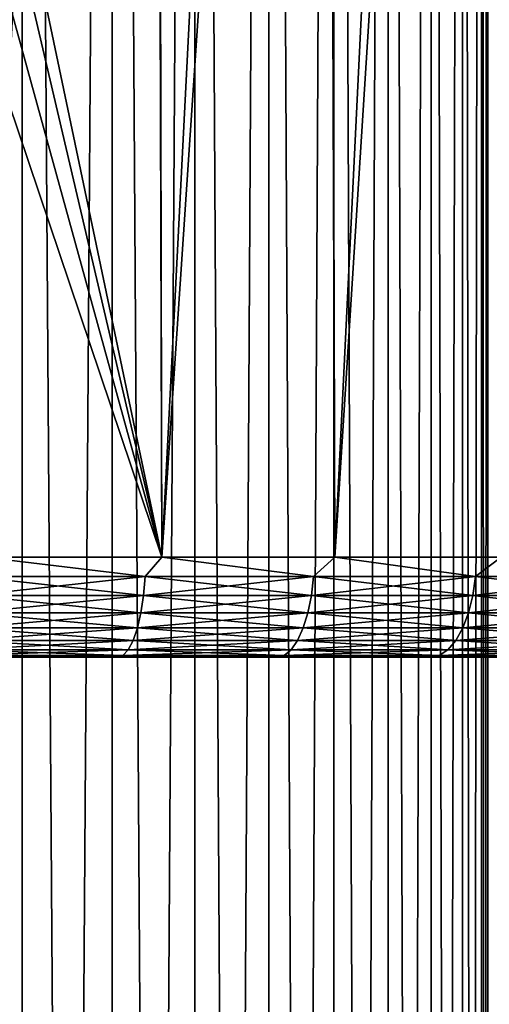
# Model space of a CAD drawing. Header units: metres. Extents: x -109 to 109, y -314 to 82.
# Tile 25 of 191: x 6 to 13, y -116 to -101. Entities that reach past the tile are written whole.
import ezdxf

# ---------------------------------------------------------------- set-up
doc = ezdxf.new("R2010")
doc.units = ezdxf.units.M
doc.layers.add('solid_504261_XXX', color=7, linetype='CONTINUOUS')

msp = doc.modelspace()

# ---------------------------------------------------------------- linework, layer by layer
at = {"layer": 'solid_504261_XXX'}
for points in [[(6.041401, -245.610291, 56.91431), (6.041401, -50.815315, 22.566702), (4.609864, -50.703438, 23.201197)], [(4.609864, -245.498413, 57.548805), (6.041401, -245.610291, 56.91431), (4.609864, -50.703438, 23.201197)], [(7.384842, -245.751312, 56.114513), (7.384842, -50.956341, 21.766903), (6.041401, -50.815315, 22.566702)], [(6.041401, -245.610291, 56.91431), (7.384842, -245.751312, 56.114513), (6.041401, -50.815315, 22.566702)], [(8.620595, -245.919434, 55.161072), (8.620595, -51.124458, 20.813461), (7.384842, -50.956341, 21.766903)], [(7.384842, -245.751312, 56.114513), (8.620595, -245.919434, 55.161072), (7.384842, -50.956341, 21.766903)], [(9.730639, -246.112198, 54.06789), (9.730639, -51.317219, 19.72028), (8.620595, -51.124458, 20.813461)], [(8.620595, -245.919434, 55.161072), (9.730639, -246.112198, 54.06789), (8.620595, -51.124458, 20.813461)], [(10.698791, -246.326782, 52.85091), (10.698791, -51.531803, 18.5033), (9.730639, -51.317219, 19.72028)], [(9.730639, -246.112198, 54.06789), (10.698791, -246.326782, 52.85091), (9.730639, -51.317219, 19.72028)], [(11.510928, -246.560059, 51.527878), (11.510928, -51.765091, 17.180269), (10.698791, -51.531803, 18.5033)], [(10.698791, -246.326782, 52.85091), (11.510928, -246.560059, 51.527878), (10.698791, -51.531803, 18.5033)], [(12.155211, -246.80864, 50.118092), (12.155211, -52.013672, 15.77048), (11.510928, -51.765091, 17.180269)], [(11.510928, -246.560059, 51.527878), (12.155211, -246.80864, 50.118092), (11.510928, -51.765091, 17.180269)], [(12.622244, -247.068909, 48.642101), (12.622244, -52.27393, 14.29449), (12.155211, -52.013672, 15.77048)], [(12.155211, -246.80864, 50.118092), (12.622244, -247.068909, 48.642101), (12.155211, -52.013672, 15.77048)], [(12.905215, -247.337036, 47.121433), (12.905215, -52.542065, 12.773822), (12.622244, -52.27393, 14.29449)], [(12.622244, -247.068909, 48.642101), (12.905215, -247.337036, 47.121433), (12.622244, -52.27393, 14.29449)], [(13, -247.609146, 45.578262), (13, -52.814167, 11.230651), (12.905215, -52.542065, 12.773822)], [(12.905215, -247.337036, 47.121433), (13, -247.609146, 45.578262), (12.905215, -52.542065, 12.773822)], [(12.905215, -247.881241, 44.035091), (12.905215, -53.086269, 9.68748), (13, -52.814167, 11.230651)], [(13, -247.609146, 45.578262), (12.905215, -247.881241, 44.035091), (13, -52.814167, 11.230651)], [(12.622244, -248.149384, 42.514423), (12.622244, -53.354404, 8.166812), (12.905215, -53.086269, 9.68748)], [(12.905215, -247.881241, 44.035091), (12.622244, -248.149384, 42.514423), (12.905215, -53.086269, 9.68748)], [(12.155211, -248.409637, 41.038433), (12.155211, -53.614662, 6.690822), (12.622244, -53.354404, 8.166812)], [(12.622244, -248.149384, 42.514423), (12.155211, -248.409637, 41.038433), (12.622244, -53.354404, 8.166812)], [(11.510928, -248.658218, 39.628643), (11.510928, -53.863247, 5.281033), (12.155211, -53.614662, 6.690822)], [(12.155211, -248.409637, 41.038433), (11.510928, -248.658218, 39.628643), (12.155211, -53.614662, 6.690822)], [(10.698791, -248.89151, 38.305611), (10.698791, -54.096531, 3.958002), (11.510928, -53.863247, 5.281033)], [(11.510928, -248.658218, 39.628643), (10.698791, -248.89151, 38.305611), (11.510928, -53.863247, 5.281033)], [(9.730639, -249.106094, 37.088631), (9.730639, -54.311119, 2.741023), (10.698791, -54.096531, 3.958002)], [(10.698791, -248.89151, 38.305611), (9.730639, -249.106094, 37.088631), (10.698791, -54.096531, 3.958002)], [(8.620595, -249.298843, 35.995453), (8.620595, -54.503876, 1.647842), (9.730639, -54.311119, 2.741023)], [(9.730639, -249.106094, 37.088631), (8.620595, -249.298843, 35.995453), (9.730639, -54.311119, 2.741023)], [(7.384842, -249.466965, 35.042007), (7.384842, -54.671993, 0.6944), (8.620595, -54.503876, 1.647842)], [(8.620595, -249.298843, 35.995453), (7.384842, -249.466965, 35.042007), (8.620595, -54.503876, 1.647842)], [(6.041401, -249.607986, 34.24221), (6.041401, -54.813019, -0.1054), (7.384842, -54.671993, 0.6944)], [(7.384842, -249.466965, 35.042007), (6.041401, -249.607986, 34.24221), (7.384842, -54.671993, 0.6944)], [(4.609864, -249.719879, 33.607716), (4.609864, -54.9249, -0.739895), (6.041401, -54.813019, -0.1054)], [(6.041401, -249.607986, 34.24221), (4.609864, -249.719879, 33.607716), (6.041401, -54.813019, -0.1054)], [(5.462526, -109.455788, 157.085007), (5.385164, -61.071686, 157.069763), (8.018235, -61.215755, 157.71962)], [(8.127967, -109.455788, 157.75267), (5.462526, -109.455788, 157.085007), (8.018235, -61.215755, 157.71962)], [(8.127967, -109.455788, 157.75267), (8.018235, -61.215755, 157.71962), (10.580496, -61.416031, 158.623016)], [(10.715131, -109.455788, 158.678375), (8.127967, -109.455788, 157.75267), (10.580496, -61.416031, 158.623016)], [(10.715131, -109.455788, 158.678375), (10.580496, -61.416031, 158.623016), (13.047072, -61.670887, 159.772583)], [(13.199103, -109.455788, 159.853195), (10.715131, -109.455788, 158.678375), (13.047072, -61.670887, 159.772583)], [(10.715131, -109.455788, 210.415634), (13.047077, -72.655594, 209.321411), (10.5805, -72.910454, 210.470993)], [(10.715131, -109.455788, 210.415634), (13.199103, -109.455788, 209.240799), (13.047077, -72.655594, 209.321411)], [(8.127967, -109.455788, 211.341324), (10.5805, -72.910454, 210.470993), (8.018238, -73.110733, 211.37439)], [(8.127967, -109.455788, 211.341324), (10.715131, -109.455788, 210.415634), (10.5805, -72.910454, 210.470993)], [(8.127967, -109.455788, 211.341324), (8.018238, -73.110733, 211.37439), (6, -99.3116, 211.896591)], [(8.127967, -109.455788, 211.341324), (6, -99.3116, 211.896591), (5.947344, -100.125923, 211.908081)], [(8.127967, -109.455788, 211.341324), (5.947344, -100.125923, 211.908081), (5.787332, -100.943199, 211.942383)], [(8.127967, -109.455788, 211.341324), (5.787332, -100.943199, 211.942383), (5.522666, -101.735992, 211.996964)], [(5.462526, -109.455788, 212.008987), (8.127967, -109.455788, 211.341324), (5.522666, -101.735992, 211.996964)], [(7.880392, -109.748428, 157.708847), (5.29358, -109.748428, 157.081299), (5.462526, -109.455788, 157.085007)], [(5.29358, -109.748428, 212.012695), (7.880392, -109.748428, 211.385147), (5.462526, -109.455788, 212.008987)], [(7.880392, -109.748428, 157.708847), (5.462526, -109.455788, 157.085007), (8.127967, -109.455788, 157.75267)], [(7.880392, -109.748428, 211.385147), (8.127967, -109.455788, 211.341324), (5.462526, -109.455788, 212.008987)], [(10.395837, -109.748428, 158.579453), (7.880392, -109.748428, 157.708847), (8.127967, -109.455788, 157.75267)], [(7.880392, -109.748428, 211.385147), (10.395837, -109.748428, 210.514542), (8.127967, -109.455788, 211.341324)], [(10.395837, -109.748428, 158.579453), (8.127967, -109.455788, 157.75267), (10.715131, -109.455788, 158.678375)], [(10.395837, -109.748428, 210.514542), (10.715131, -109.455788, 210.415634), (8.127967, -109.455788, 211.341324)], [(12.817136, -109.748428, 159.685226), (10.395837, -109.748428, 158.579453), (10.715131, -109.455788, 158.678375)], [(10.395837, -109.748428, 210.514542), (12.817136, -109.748428, 209.408768), (10.715131, -109.455788, 210.415634)], [(12.817136, -109.748428, 159.685226), (10.715131, -109.455788, 158.678375), (13.199103, -109.455788, 159.853195)], [(12.817136, -109.748428, 209.408768), (13.199103, -109.455788, 209.240799), (10.715131, -109.455788, 210.415634)], [(15.12236, -109.748428, 161.016144), (12.817136, -109.748428, 159.685226), (13.199103, -109.455788, 159.853195)], [(12.817136, -109.748428, 209.408768), (15.12236, -109.748428, 208.07785), (13.199103, -109.455788, 209.240799)], [(5.277405, -110.03009, 157.165222), (5.29358, -109.748428, 157.081299), (7.880392, -109.748428, 157.708847)], [(7.856311, -110.03009, 157.790863), (5.277405, -110.03009, 157.165222), (7.880392, -109.748428, 157.708847)], [(5.277405, -110.03009, 211.928772), (7.856311, -110.03009, 211.303146), (5.29358, -109.748428, 212.012695)], [(7.856311, -110.03009, 211.303146), (7.880392, -109.748428, 211.385147), (5.29358, -109.748428, 212.012695)], [(7.856311, -110.03009, 157.790863), (7.880392, -109.748428, 157.708847), (10.395837, -109.748428, 158.579453)], [(10.36407, -110.03009, 158.658798), (7.856311, -110.03009, 157.790863), (10.395837, -109.748428, 158.579453)], [(7.856311, -110.03009, 211.303146), (10.36407, -110.03009, 210.435196), (7.880392, -109.748428, 211.385147)], [(10.36407, -110.03009, 210.435196), (10.395837, -109.748428, 210.514542), (7.880392, -109.748428, 211.385147)], [(10.36407, -110.03009, 158.658798), (10.395837, -109.748428, 158.579453), (12.817136, -109.748428, 159.685226)], [(12.77797, -110.03009, 159.7612), (10.36407, -110.03009, 158.658798), (12.817136, -109.748428, 159.685226)], [(10.36407, -110.03009, 210.435196), (12.77797, -110.03009, 209.332809), (10.395837, -109.748428, 210.514542)], [(12.77797, -110.03009, 209.332809), (12.817136, -109.748428, 209.408768), (10.395837, -109.748428, 210.514542)], [(12.77797, -110.03009, 159.7612), (12.817136, -109.748428, 159.685226), (15.12236, -109.748428, 161.016144)], [(15.076151, -110.03009, 161.088043), (12.77797, -110.03009, 159.7612), (15.12236, -109.748428, 161.016144)], [(12.77797, -110.03009, 209.332809), (15.076151, -110.03009, 208.005951), (12.817136, -109.748428, 209.408768)], [(15.076151, -110.03009, 208.005951), (15.12236, -109.748428, 208.07785), (12.817136, -109.748428, 209.408768)], [(5.251131, -110.289635, 157.301544), (5.277405, -110.03009, 157.165222), (7.856311, -110.03009, 157.790863)], [(7.817199, -110.289635, 157.924072), (5.251131, -110.289635, 157.301544), (7.856311, -110.03009, 157.790863)], [(5.251131, -110.289635, 211.79245), (7.817199, -110.289635, 211.169937), (5.277405, -110.03009, 211.928772)], [(7.817199, -110.289635, 211.169937), (7.856311, -110.03009, 211.303146), (5.277405, -110.03009, 211.928772)], [(7.817199, -110.289635, 157.924072), (7.856311, -110.03009, 157.790863), (10.36407, -110.03009, 158.658798)], [(10.312472, -110.289635, 158.787689), (7.817199, -110.289635, 157.924072), (10.36407, -110.03009, 158.658798)], [(7.817199, -110.289635, 211.169937), (10.312472, -110.289635, 210.306305), (7.856311, -110.03009, 211.303146)], [(10.312472, -110.289635, 210.306305), (10.36407, -110.03009, 210.435196), (7.856311, -110.03009, 211.303146)], [(10.312472, -110.289635, 158.787689), (10.36407, -110.03009, 158.658798), (12.77797, -110.03009, 159.7612)], [(12.714355, -110.289635, 159.884598), (10.312472, -110.289635, 158.787689), (12.77797, -110.03009, 159.7612)], [(10.312472, -110.289635, 210.306305), (12.714355, -110.289635, 209.209412), (10.36407, -110.03009, 210.435196)], [(12.714355, -110.289635, 209.209412), (12.77797, -110.03009, 209.332809), (10.36407, -110.03009, 210.435196)], [(12.714355, -110.289635, 159.884598), (12.77797, -110.03009, 159.7612), (15.076151, -110.03009, 161.088043)], [(15.001094, -110.289635, 161.204849), (12.714355, -110.289635, 159.884598), (15.076151, -110.03009, 161.088043)], [(12.714355, -110.289635, 209.209412), (15.001094, -110.289635, 207.88916), (12.77797, -110.03009, 209.332809)], [(15.001094, -110.289635, 207.88916), (15.076151, -110.03009, 208.005951), (12.77797, -110.03009, 209.332809)], [(5.215771, -110.517075, 157.485016), (5.251131, -110.289635, 157.301544), (7.817199, -110.289635, 157.924072)], [(7.764559, -110.517075, 158.103333), (5.215771, -110.517075, 157.485016), (7.817199, -110.289635, 157.924072)], [(5.215771, -110.517075, 211.608994), (7.764559, -110.517075, 210.990662), (5.251131, -110.289635, 211.79245)], [(7.764559, -110.517075, 210.990662), (7.817199, -110.289635, 211.169937), (5.251131, -110.289635, 211.79245)], [(7.764559, -110.517075, 158.103333), (7.817199, -110.289635, 157.924072), (10.312472, -110.289635, 158.787689)], [(10.243031, -110.517075, 158.961151), (7.764559, -110.517075, 158.103333), (10.312472, -110.289635, 158.787689)], [(7.764559, -110.517075, 210.990662), (10.243031, -110.517075, 210.132858), (7.817199, -110.289635, 211.169937)], [(10.243031, -110.517075, 210.132858), (10.312472, -110.289635, 210.306305), (7.817199, -110.289635, 211.169937)], [(10.243031, -110.517075, 158.961151), (10.312472, -110.289635, 158.787689), (12.714355, -110.289635, 159.884598)], [(12.628739, -110.517075, 160.050659), (10.243031, -110.517075, 158.961151), (12.714355, -110.289635, 159.884598)], [(10.243031, -110.517075, 210.132858), (12.628739, -110.517075, 209.043335), (10.312472, -110.289635, 210.306305)], [(12.628739, -110.517075, 209.043335), (12.714355, -110.289635, 209.209412), (10.312472, -110.289635, 210.306305)], [(12.628739, -110.517075, 160.050659), (12.714355, -110.289635, 159.884598), (15.001094, -110.289635, 161.204849)], [(14.90008, -110.517075, 161.36203), (12.628739, -110.517075, 160.050659), (15.001094, -110.289635, 161.204849)], [(12.628739, -110.517075, 209.043335), (14.90008, -110.517075, 207.731979), (12.714355, -110.289635, 209.209412)], [(14.90008, -110.517075, 207.731979), (15.001094, -110.289635, 207.88916), (12.714355, -110.289635, 209.209412)], [(5.172686, -110.703651, 157.708557), (5.215771, -110.517075, 157.485016), (7.764559, -110.517075, 158.103333)], [(7.70042, -110.703651, 158.321777), (5.172686, -110.703651, 157.708557), (7.764559, -110.517075, 158.103333)], [(5.172686, -110.703651, 211.385437), (7.70042, -110.703651, 210.772217), (5.215771, -110.517075, 211.608994)], [(7.70042, -110.703651, 210.772217), (7.764559, -110.517075, 210.990662), (5.215771, -110.517075, 211.608994)], [(7.70042, -110.703651, 158.321777), (7.764559, -110.517075, 158.103333), (10.243031, -110.517075, 158.961151)], [(10.158418, -110.703651, 159.172501), (7.70042, -110.703651, 158.321777), (10.243031, -110.517075, 158.961151)], [(7.70042, -110.703651, 210.772217), (10.158418, -110.703651, 209.921494), (7.764559, -110.517075, 210.990662)], [(10.158418, -110.703651, 209.921494), (10.243031, -110.517075, 210.132858), (7.764559, -110.517075, 210.990662)], [(10.158418, -110.703651, 159.172501), (10.243031, -110.517075, 158.961151), (12.628739, -110.517075, 160.050659)], [(12.52442, -110.703651, 160.253021), (10.158418, -110.703651, 159.172501), (12.628739, -110.517075, 160.050659)], [(10.158418, -110.703651, 209.921494), (12.52442, -110.703651, 208.840988), (10.243031, -110.517075, 210.132858)], [(12.52442, -110.703651, 208.840988), (12.628739, -110.517075, 209.043335), (10.243031, -110.517075, 210.132858)], [(12.52442, -110.703651, 160.253021), (12.628739, -110.517075, 160.050659), (14.90008, -110.517075, 161.36203)], [(14.776998, -110.703651, 161.553543), (12.52442, -110.703651, 160.253021), (14.90008, -110.517075, 161.36203)], [(12.52442, -110.703651, 208.840988), (14.776998, -110.703651, 207.540451), (12.628739, -110.517075, 209.043335)], [(14.776998, -110.703651, 207.540451), (14.90008, -110.517075, 207.731979), (12.628739, -110.517075, 209.043335)], [(5.123536, -110.842171, 157.963577), (5.172686, -110.703651, 157.708557), (7.70042, -110.703651, 158.321777)], [(7.627251, -110.842171, 158.570969), (5.123536, -110.842171, 157.963577), (7.70042, -110.703651, 158.321777)], [(5.123536, -110.842171, 211.130432), (7.627251, -110.842171, 210.523026), (5.172686, -110.703651, 211.385437)], [(7.627251, -110.842171, 210.523026), (7.70042, -110.703651, 210.772217), (5.172686, -110.703651, 211.385437)], [(7.627251, -110.842171, 158.570969), (7.70042, -110.703651, 158.321777), (10.158418, -110.703651, 159.172501)], [(10.061893, -110.842171, 159.413605), (7.627251, -110.842171, 158.570969), (10.158418, -110.703651, 159.172501)], [(7.627251, -110.842171, 210.523026), (10.061893, -110.842171, 209.680389), (7.70042, -110.703651, 210.772217)], [(10.061893, -110.842171, 209.680389), (10.158418, -110.703651, 209.921494), (7.70042, -110.703651, 210.772217)], [(10.061893, -110.842171, 159.413605), (10.158418, -110.703651, 159.172501), (12.52442, -110.703651, 160.253021)], [(12.405413, -110.842171, 160.483856), (10.061893, -110.842171, 159.413605), (12.52442, -110.703651, 160.253021)], [(10.061893, -110.842171, 209.680389), (12.405413, -110.842171, 208.610138), (10.158418, -110.703651, 209.921494)], [(12.405413, -110.842171, 208.610138), (12.52442, -110.703651, 208.840988), (10.158418, -110.703651, 209.921494)], [(12.405413, -110.842171, 160.483856), (12.52442, -110.703651, 160.253021), (14.776998, -110.703651, 161.553543)], [(14.636587, -110.842171, 161.772018), (12.405413, -110.842171, 160.483856), (14.776998, -110.703651, 161.553543)], [(12.405413, -110.842171, 208.610138), (14.636587, -110.842171, 207.321976), (12.52442, -110.703651, 208.840988)], [(14.636587, -110.842171, 207.321976), (14.776998, -110.703651, 207.540451), (12.52442, -110.703651, 208.840988)], [(5.070211, -110.927315, 158.24025), (5.123536, -110.842171, 157.963577), (7.627251, -110.842171, 158.570969)], [(7.547869, -110.927315, 158.841324), (5.070211, -110.927315, 158.24025), (7.627251, -110.842171, 158.570969)], [(5.070211, -110.927315, 210.85376), (7.547869, -110.927315, 210.252686), (5.123536, -110.842171, 211.130432)], [(7.547869, -110.927315, 210.252686), (7.627251, -110.842171, 210.523026), (5.123536, -110.842171, 211.130432)], [(7.547869, -110.927315, 158.841324), (7.627251, -110.842171, 158.570969), (10.061893, -110.842171, 159.413605)], [(9.957172, -110.927315, 159.675186), (7.547869, -110.927315, 158.841324), (10.061893, -110.842171, 159.413605)], [(7.547869, -110.927315, 210.252686), (9.957172, -110.927315, 209.418808), (7.627251, -110.842171, 210.523026)], [(9.957172, -110.927315, 209.418808), (10.061893, -110.842171, 209.680389), (7.627251, -110.842171, 210.523026)], [(9.957172, -110.927315, 159.675186), (10.061893, -110.842171, 159.413605), (12.405413, -110.842171, 160.483856)], [(12.276302, -110.927315, 160.734299), (9.957172, -110.927315, 159.675186), (12.405413, -110.842171, 160.483856)], [(9.957172, -110.927315, 209.418808), (12.276302, -110.927315, 208.359711), (10.061893, -110.842171, 209.680389)], [(12.276302, -110.927315, 208.359711), (12.405413, -110.842171, 208.610138), (10.061893, -110.842171, 209.680389)], [(12.276302, -110.927315, 160.734299), (12.405413, -110.842171, 160.483856), (14.636587, -110.842171, 161.772018)], [(14.484255, -110.927315, 162.009064), (12.276302, -110.927315, 160.734299), (14.636587, -110.842171, 161.772018)], [(12.276302, -110.927315, 208.359711), (14.484255, -110.927315, 207.084946), (12.405413, -110.842171, 208.610138)], [(14.484255, -110.927315, 207.084946), (14.636587, -110.842171, 207.321976), (12.405413, -110.842171, 208.610138)], [(5.070211, -110.927315, 210.85376), (5.331181, -110.955788, 210.505188), (6.638909, -110.955788, 210.201904)], [(5.070211, -110.927315, 210.85376), (6.638909, -110.955788, 210.201904), (7.547869, -110.927315, 210.252686)], [(7.547869, -110.927315, 158.841324), (5.331181, -110.955788, 158.588821), (5.070211, -110.927315, 158.24025)], [(7.547869, -110.927315, 158.841324), (6.63891, -110.955788, 158.89209), (5.331181, -110.955788, 158.588821)], [(6.63891, -110.955788, 158.89209), (6.638909, -110.955788, 210.201904), (5.331181, -110.955788, 210.505188)], [(5.331181, -110.955788, 158.588821), (6.63891, -110.955788, 158.89209), (5.331181, -110.955788, 210.505188)], [(7.547869, -110.927315, 210.252686), (6.638909, -110.955788, 210.201904), (7.930308, -110.955788, 209.832565)], [(7.930309, -110.955788, 159.261444), (7.930308, -110.955788, 209.832565), (6.638909, -110.955788, 210.201904)], [(6.63891, -110.955788, 158.89209), (7.930309, -110.955788, 159.261444), (6.638909, -110.955788, 210.201904)], [(7.547869, -110.927315, 158.841324), (7.930309, -110.955788, 159.261444), (6.63891, -110.955788, 158.89209)], [(7.547869, -110.927315, 210.252686), (7.930308, -110.955788, 209.832565), (9.20063, -110.955788, 209.398499)], [(7.547869, -110.927315, 210.252686), (9.20063, -110.955788, 209.398499), (9.957172, -110.927315, 209.418808)], [(9.957172, -110.927315, 159.675186), (7.930309, -110.955788, 159.261444), (7.547869, -110.927315, 158.841324)], [(9.200631, -110.955788, 159.695496), (9.20063, -110.955788, 209.398499), (7.930308, -110.955788, 209.832565)], [(7.930309, -110.955788, 159.261444), (9.200631, -110.955788, 159.695496), (7.930308, -110.955788, 209.832565)], [(9.957172, -110.927315, 159.675186), (9.200631, -110.955788, 159.695496), (7.930309, -110.955788, 159.261444)], [(9.957172, -110.927315, 209.418808), (9.20063, -110.955788, 209.398499), (10.447695, -110.955788, 208.900558)], [(10.447696, -110.955788, 160.193451), (10.447695, -110.955788, 208.900558), (9.20063, -110.955788, 209.398499)], [(9.200631, -110.955788, 159.695496), (10.447696, -110.955788, 160.193451), (9.20063, -110.955788, 209.398499)], [(9.957172, -110.927315, 159.675186), (10.447696, -110.955788, 160.193451), (9.200631, -110.955788, 159.695496)], [(9.957172, -110.927315, 209.418808), (10.447695, -110.955788, 208.900558), (11.668089, -110.955788, 208.339951)], [(9.957172, -110.927315, 209.418808), (11.668089, -110.955788, 208.339951), (12.276302, -110.927315, 208.359711)], [(12.276302, -110.927315, 160.734299), (10.447696, -110.955788, 160.193451), (9.957172, -110.927315, 159.675186)], [(11.668091, -110.955788, 160.754044), (11.668089, -110.955788, 208.339951), (10.447695, -110.955788, 208.900558)], [(10.447696, -110.955788, 160.193451), (11.668091, -110.955788, 160.754044), (10.447695, -110.955788, 208.900558)], [(12.276302, -110.927315, 160.734299), (11.668091, -110.955788, 160.754044), (10.447696, -110.955788, 160.193451)], [(12.276302, -110.927315, 208.359711), (11.668089, -110.955788, 208.339951), (12.857998, -110.955788, 207.718552)], [(12.858, -110.955788, 161.375443), (12.857998, -110.955788, 207.718552), (11.668089, -110.955788, 208.339951)], [(11.668091, -110.955788, 160.754044), (12.858, -110.955788, 161.375443), (11.668089, -110.955788, 208.339951)], [(12.276302, -110.927315, 160.734299), (12.858, -110.955788, 161.375443), (11.668091, -110.955788, 160.754044)], [(12.276302, -110.927315, 208.359711), (12.857998, -110.955788, 207.718552), (14.01552, -110.955788, 207.037338)], [(12.276302, -110.927315, 208.359711), (14.01552, -110.955788, 207.037338), (14.484255, -110.927315, 207.084946)], [(14.484255, -110.927315, 162.009064), (12.858, -110.955788, 161.375443), (12.276302, -110.927315, 160.734299)], [(14.015521, -110.955788, 162.056671), (14.01552, -110.955788, 207.037338), (12.857998, -110.955788, 207.718552)], [(12.858, -110.955788, 161.375443), (14.015521, -110.955788, 162.056671), (12.857998, -110.955788, 207.718552)], [(14.484255, -110.927315, 162.009064), (14.015521, -110.955788, 162.056671), (12.858, -110.955788, 161.375443)]]:
    msp.add_3dface(points, dxfattribs=at)

doc.saveas('drawing.dxf')
